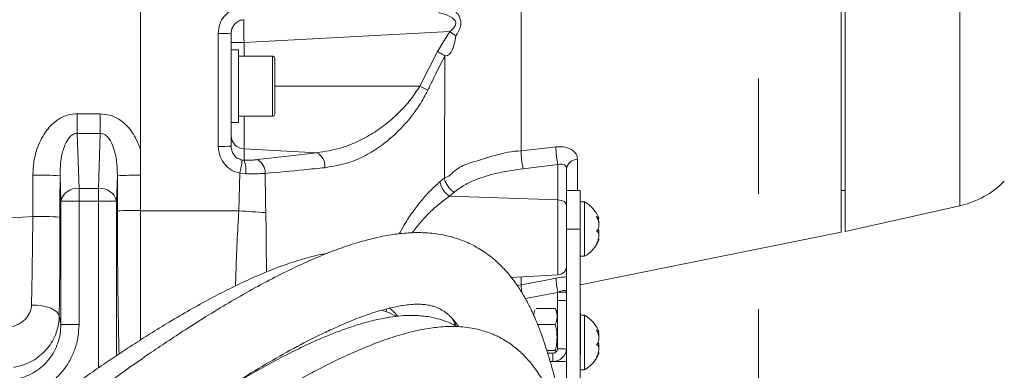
# Model space of a CAD drawing. Header units: millimetres. Extents: x 0 to 8410, y 0 to 5940.
# Tile 193 of 256: x 5444 to 5661, y 3031 to 3109. Entities that reach past the tile are written whole.
import ezdxf

# ---------------------------------------------------------------- set-up
doc = ezdxf.new("R2010")
doc.units = ezdxf.units.MM
doc.header["$LTSCALE"] = 10
doc.linetypes.add('CENTERX2', pattern=[20.32, 12.7, -2.54, 2.54, -2.54])
doc.styles.add('SLDTEXTSTYLE0', font='TXT', dxfattribs={"width": 0.605})
doc.dimstyles.new('SLDDIMSTYLE0', dxfattribs={"dimtxt": 50, "dimasz": 50, "dimexe": 0, "dimexo": 0.0625, "dimgap": 12.5, "dimtad": 1, "dimtoh": 1, "dimdec": 1, "dimrnd": 1e-09, "dimzin": 12, "dimdsep": 46, "dimtxsty": 'SLDTEXTSTYLE0', "dimsah": 1, "dimcen": 0.09, "dimadec": 0, "dimazin": 0, "dimtfac": 1, "dimtofl": 0, "dimtmove": 0, "dimatfit": 3, "dimfxl": 0, "dimfrac": 2, "dimtolj": 1, "dimtzin": 12, "dimarcsym": 0})

# ---------------------------------------------------------------- blocks, each defined once
blk = doc.blocks.new('*D30')
at = {"color": 7, "linetype": 'Continuous', "lineweight": 0}
for p, q in [((5294.64, 2973.04), (5294.64, 3462.48)), ((6525.14, 3148.04), (6525.14, 3462.48)), ((5294.64, 3447.48), (6525.14, 3447.48))]:
    blk.add_line(p, q, dxfattribs=at)
for points in [[(5294.64, 3447.48), (5344.64, 3439.98), (5344.64, 3454.98)], [(6525.14, 3447.48), (6475.14, 3454.98), (6475.14, 3439.98)]]:
    blk.add_solid(points, dxfattribs=at)
at = {"color": 7, "linetype": 'Continuous', "lineweight": 0, "insert": (5804.86, 3511.93), "char_height": 50, "attachment_point": 1, "style": 'SLDTEXTSTYLE0'}
blk.add_mtext('1230,5', dxfattribs=at)

msp = doc.modelspace()

# ---------------------------------------------------------------- linework, layer by layer
at = {"color": 7, "linetype": 'CENTERX2', "lineweight": 0}
msp.add_line((5607.04029, 2917.930962), (5607.04029, 3338.086748), dxfattribs=at)
at = {"color": 7, "linetype": 'Continuous', "lineweight": 0}
for p, q in [((5625.240935, 3234.23259), (5625.240935, 3061.843917)), ((5626.140965, 3062.044785), (5626.140965, 3234.02147)), ((5470.64097, 3198.030874), (5470.64097, 3080.098555)), ((5490.640951, 3105.697915), (5490.640951, 3080.826208)), ((5492.240949, 3102.044747), (5490.640951, 3102.044747)), ((5492.240949, 3086.044714), (5492.240949, 3102.044747)), ((5499.740971, 3100.6798), (5492.240949, 3100.6798)), ((5500.240965, 3100.179717), (5500.240965, 3087.909743)), ((5490.640951, 3086.044714), (5492.240949, 3086.044714)), ((5492.240949, 3087.40978), (5499.740971, 3087.40978)), ((5470.64097, 3080.098555), (5470.64097, 3074.417755)), ((5564.640952, 3075.818107), (5564.640952, 3069.693014)), ((5470.64097, 3074.417755), (5470.64097, 3066.663191)), ((5567.640973, 3071.044728), (5564.640952, 3071.044728)), ((5567.640973, 3071.044728), (5567.640973, 3062.544748)), ((5625.240935, 3071.044728), (5626.140965, 3071.044728)), ((5564.640952, 3069.693014), (5564.640952, 3062.544748)), ((5568.64096, 3068.54479), (5567.640973, 3068.54479)), ((5568.64096, 3056.544706), (5568.64096, 3068.54479)), ((5470.64097, 3066.564009), (5470.64097, 3038.059518)), ((5626.140965, 3062.044785), (5651.470376, 3067.706511)), ((5571.463538, 3064.816162), (5571.785612, 3064.816162)), ((5564.640952, 3062.544748), (5564.640952, 3016.564176)), ((5567.640973, 3062.544748), (5567.640973, 2980.544731)), ((5567.640973, 3050.27239), (5625.240935, 3061.843917)), ((5567.640973, 3056.544706), (5568.64096, 3056.544706)), ((5552.460117, 3051.906392), (5562.745644, 3052.445457)), ((5564.640952, 3048.679278), (5562.640948, 3048.679278)), ((5562.640948, 3046.81091), (5562.640948, 3048.679278)), ((5562.640948, 3036.160395), (5562.640948, 3046.81091)), ((5557.936234, 3045.054004), (5562.145663, 3045.054004)), ((5562.145663, 3045.054004), (5562.319143, 3044.733688)), ((5567.74096, 3043.914005), (5567.640973, 3043.862984)), ((5567.74096, 3039.334461), (5567.74096, 3043.914005)), ((5568.64096, 3043.544814), (5567.74096, 3043.544814)), ((5568.64096, 3031.54473), (5568.64096, 3043.544814)), ((5558.27002, 3041.512177), (5562.145663, 3041.512177)), ((5571.463538, 3039.816186), (5571.785612, 3039.816186)), ((5567.74096, 3034.754917), (5567.74096, 3039.334461)), ((5560.295774, 3035.792634), (5562.145663, 3035.792634)), ((5562.346531, 3035.507962), (5562.145663, 3035.792634)), ((5560.469313, 3035.234258), (5561.640961, 3035.234258)), ((5564.640952, 3033.381984), (5561.027599, 3033.381984)), ((5561.027599, 3033.381984), (5561.640961, 3033.381984)), ((5567.640973, 3034.80582), (5567.74096, 3034.754917)), ((5567.640973, 3031.54473), (5568.64096, 3031.54473))]:
    msp.add_line(p, q, dxfattribs=at)
at = {"color": 8, "linetype": 'Continuous', "lineweight": 0}
for p, q in [((5651.470376, 3067.706511), (5651.470376, 3228.38299)), ((5487.797959, 3080.77626), (5487.797959, 3105.666444)), ((5538.923962, 3106.082008), (5493.483944, 3103.700564)), ((5536.138816, 3101.659581), (5538.923962, 3106.082008)), ((5493.483944, 3103.700564), (5490.640951, 3103.700564)), ((5493.483944, 3103.700564), (5493.483944, 3100.6798)), ((5499.740971, 3087.40978), (5499.740971, 3100.6798)), ((5532.247288, 3094.04473), (5536.136879, 3101.660654)), ((5532.247288, 3094.04473), (5500.240965, 3094.04473)), ((5456.643118, 3083.63609), (5456.643118, 3087.967918)), ((5456.643118, 3087.967918), (5461.763991, 3087.967918)), ((5461.763991, 3083.63609), (5461.763991, 3087.967918)), ((5493.483944, 3087.40978), (5493.483944, 3080.205009)), ((5456.643118, 3083.63609), (5457.06631, 3071.517512)), ((5461.763991, 3083.63609), (5456.643118, 3083.63609)), ((5461.340798, 3071.517512), (5461.763991, 3083.63609)), ((5493.483944, 3080.205009), (5493.483944, 3077.72927)), ((5509.522034, 3079.382822), (5493.483944, 3080.205009)), ((5496.467633, 3077.850029), (5509.522034, 3079.382822)), ((5493.032915, 3077.768252), (5493.483944, 3077.72927)), ((5562.745644, 3076.759622), (5555.074824, 3075.859711)), ((5562.745644, 3068.987891), (5562.745644, 3076.759622)), ((5567.050083, 3077.924893), (5567.050083, 3071.044728)), ((5492.316557, 3066.587016), (5492.581887, 3074.840352)), ((5493.871404, 3074.734614), (5492.581887, 3074.840352)), ((5453.068746, 3068.689153), (5452.872438, 3074.310228)), ((5465.53464, 3074.310228), (5465.338362, 3068.689153)), ((5536.70199, 3072.991535), (5537.686808, 3073.84865)), ((5457.06631, 3071.517512), (5457.06631, 3068.689153)), ((5457.06631, 3071.517512), (5461.340798, 3071.517512)), ((5461.340798, 3071.517512), (5461.340798, 3068.689153)), ((5539.802803, 3070.639774), (5538.818432, 3069.787905)), ((5453.068746, 3068.689153), (5457.06631, 3068.689153)), ((5453.068746, 3041.520283), (5453.068746, 3068.689153)), ((5457.06631, 3068.689153), (5457.06631, 3041.520283)), ((5461.340798, 3068.689153), (5457.06631, 3068.689153)), ((5465.338362, 3068.689153), (5461.340798, 3068.689153)), ((5461.340798, 3031.946227), (5461.340798, 3068.689153)), ((5465.338362, 3068.689153), (5465.338362, 3034.65204)), ((5498.295678, 3066.181705), (5498.22147, 3067.959592)), ((5562.745644, 3068.987891), (5538.818432, 3069.787905)), ((5562.745644, 3052.445457), (5562.745644, 3068.987891)), ((5492.316557, 3066.587016), (5470.64097, 3066.564009)), ((5442.298664, 3065.056607), (5446.869923, 3065.30802)), ((5567.640973, 3062.544748), (5564.640952, 3062.544748)), ((5554.640962, 3052.020714), (5554.640962, 3050.275609)), ((5562.640948, 3048.553869), (5555.565936, 3047.211811)), ((5564.640952, 3046.81091), (5562.640948, 3046.81091)), ((5453.068746, 3041.520283), (5457.06631, 3041.520283)), ((5540.294601, 3041.805312), (5539.728833, 3041.44375)), ((5562.640948, 3036.160395), (5564.640952, 3036.160395)), ((5561.640961, 3033.381984), (5561.640961, 3035.234258))]:
    msp.add_line(p, q, dxfattribs=at)
at = {"color": 8, "linetype": 'Continuous', "lineweight": 0, "flags": 128}
for points in [[(5554.640962, 3079.771444), (5560.521556, 3080.464527), (5562.311752, 3080.675528)], [(5562.745644, 3068.987891), (5563.120557, 3068.952367), (5563.478274, 3068.872377), (5563.805921, 3068.750784), (5564.091695, 3068.591997), (5564.325405, 3068.40162), (5564.498586, 3068.186447), (5564.60504, 3067.954347), (5564.640952, 3067.713663)], [(5554.640962, 3050.275609), (5560.521556, 3051.392123), (5562.311752, 3051.732108)], [(5553.791894, 3050.087497), (5554.640902, 3050.276444), (5554.640962, 3050.276563), (5554.640962, 3050.276563)], [(5452.695114, 3043.354795), (5452.544434, 3043.83032), (5452.172113, 3044.287965), (5451.59228, 3044.710085), (5450.826956, 3045.080826), (5449.90511, 3045.38624), (5448.861701, 3045.614526), (5447.736276, 3045.757219), (5446.571542, 3045.808718)], [(5452.695114, 3043.354795), (5453.033341, 3041.693971), (5453.068746, 3041.520283)]]:
    msp.add_lwpolyline(points, dxfattribs=at)
at = {"color": 8, "linetype": 'Continuous', "lineweight": 0}
for centre, radius, start, end in [((5488.484101, 3172.111273), 66.448371, 269.40835663, 271.86009291), ((5492.330905, 3043.01035), 78.415222, 52.35114667, 53.54552856), ((5491.044359, 3009.147632), 94.36736, 62.89752377, 64.11140785), ((5493.604394, 3083.166162), 2.963602, 180.59451337, 267.67068299), ((5488.483963, 3122.664138), 41.893495, 269.06174155, 272.95131674), ((5508.004583, 3076.409994), 3.337718, 354.391965, 62.95841186), ((5578.190576, 3080.452949), 15.880385, 179.19692034, 193.44852445), ((5472.21837, 3079.47594), 20.88448, 347.17562793, 355.30978553), ((5487.124571, 3075.384077), 6.77802, 354.50154035, 20.24283865), ((5494.862297, 3074.997025), 3.273643, 357.07510837, 60.63430216), ((5567.096974, 3075.440447), 2.484888, 91.08126296, 171.25816356), ((5448.247742, 2985.143806), 89.286274, 87.0309636, 90.88023456), ((5469.608374, 3002.153826), 72.271306, 89.18134302, 93.23131748), ((5541.529959, 3073.880161), 4.909067, 190.42901472, 236.47156146), ((5456.655458, 3067.858975), 3.681535, 83.59255113, 166.96784506), ((5461.751599, 3067.858902), 3.681602, 13.03308098, 96.40652283), ((5469.612545, 3001.273853), 65.397425, 89.09894208, 93.57046155), ((5527.465771, 3540.800729), 475.514577, 265.76092893, 266.48302427), ((5448.24497, 2986.056587), 79.26336, 86.65758315, 90.99400713), ((5580.223014, 3052.602751), 17.932411, 182.78288254, 192.6381102)]:
    msp.add_arc(centre, radius, start, end, dxfattribs=at)
at = {"color": 7, "linetype": 'Continuous', "lineweight": 0}
for centre, radius, start, end in [((5499.740959, 3100.179765), 0.5, 0, 90), ((5499.740959, 3087.909765), 0.5, 270, 0), ((5647.107494, 3087.224891), 20, 282.6, 315), ((5565.241978, 3062.425376), 7, 20.82572564, 60.95025276), ((5565.241978, 3062.664154), 7, 299.04974724, 339.21970776), ((5562.640959, 3054.442694), 2, 273, 0), ((5559.791756, 3043.664569), 2.350797, 152.81784747, 180), ((5560.290163, 3043.664569), 2.350797, 0, 27.92016715), ((5565.241978, 3037.425376), 7, 20.82572564, 60.95025276), ((5561.676618, 3036.198689), 0.96509, 267.88261988, 357.72593867), ((5561.747719, 3036.275538), 2.895523, 267.88702189, 357.72096914), ((5565.241978, 3037.664154), 7, 299.04974724, 339.21970776)]:
    msp.add_arc(centre, radius, start, end, dxfattribs=at)
at = {"color": 8, "linetype": 'Continuous', "lineweight": 0}
for centre, major_axis, ratio, start_param, end_param in [((5493.640959, 3103.695126), (-0.156905, 4.998638), 0.0313448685, 0.0006577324, 1.5687150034), ((5305.645061, 3148.044765), (0, 4039), 0.0349726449, 4.6919030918, 4.6941593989), ((5311.641406, 3148.044765), (0, 4045), 0.0349207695, 4.6919030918, 4.6941593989), ((5606.765693, 3148.044765), (0, 4045), 0.0349207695, 1.5890259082, 1.5909461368)]:
    msp.add_ellipse(centre, major_axis=major_axis, ratio=ratio, start_param=start_param, end_param=end_param, dxfattribs=at)
for points, knots in [([(5554.640962, 3247.989461), (5554.640962, 3247.890719), (5554.640962, 3247.594578), (5554.640962, 3246.386072), (5554.640962, 3244.415432), (5554.640962, 3241.772525), (5554.640962, 3238.519103), (5554.640962, 3234.664979), (5554.640962, 3230.238496), (5554.640962, 3225.268404), (5554.640962, 3219.787686), (5554.640962, 3213.832451), (5554.640962, 3207.44212), (5554.640962, 3200.659012), (5554.640962, 3193.527938), (5554.640962, 3186.096085), (5554.640962, 3178.412569), (5554.640962, 3170.528201), (5554.640962, 3162.495163), (5554.640962, 3154.366566), (5554.640962, 3146.196182), (5554.640962, 3138.038003), (5554.640962, 3129.945993), (5554.640962, 3121.973709), (5554.640962, 3114.173691), (5554.640962, 3106.598288), (5554.640962, 3099.320215), (5554.640962, 3092.394829), (5554.640962, 3085.822512), (5554.640962, 3081.788474), (5554.640962, 3079.771444)], [0, 0, 0, 0, 0.0182102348, 0.0546153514, 0.0910203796, 0.1274255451, 0.163830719, 0.2002357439, 0.2366410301, 0.2730460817, 0.309451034, 0.3458560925, 0.3822613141, 0.4186663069, 0.455071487, 0.4914764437, 0.5278815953, 0.5642868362, 0.6006921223, 0.6370970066, 0.6735022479, 0.7099071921, 0.7463124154, 0.7827176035, 0.8191226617, 0.8555276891, 0.8919330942, 0.9279553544, 0.9639774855, 1, 1, 1, 1]), ([(5487.797959, 3105.666444), (5487.864098, 3106.34056), (5487.996365, 3107.688686), (5489.027952, 3109.485832), (5490.546845, 3110.844952), (5492.135743, 3111.522102), (5493.14404, 3111.627231), (5493.483944, 3111.662671)], [0, 0, 0, 0, 0.2217442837, 0.4434535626, 0.6651821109, 0.8871304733, 1, 1, 1, 1]), ([(5537.864936, 3112.044856), (5537.864946, 3112.044856), (5538.271505, 3112.04486), (5539.297044, 3111.186397), (5540.367276, 3110.369798), (5541.066269, 3109.33049), (5541.347546, 3108.35497), (5541.28702, 3107.269658), (5540.882017, 3106.153738), (5540.441524, 3105.441496), (5540.228529, 3105.0971)], [0, 0, 0, 0, 0.0000048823, 0.1998099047, 0.3986030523, 0.5278022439, 0.6352968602, 0.743232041, 0.8758429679, 1, 1, 1, 1]), ([(5538.923962, 3106.082008), (5539.165509, 3106.297235), (5539.633044, 3106.713827), (5540.095311, 3107.353554), (5540.214539, 3107.84902), (5540.194253, 3108.208022), (5540.087637, 3108.463056), (5539.809917, 3108.847797), (5539.196309, 3109.31748), (5538.14284, 3109.788805), (5537.162022, 3110.066311), (5536.600874, 3110.197099), (5536.464257, 3110.228941)], [0, 0, 0, 0, 0.1292547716, 0.2501839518, 0.307501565, 0.3372842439, 0.4041656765, 0.426675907, 0.5497628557, 0.7431713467, 0.9374726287, 1, 1, 1, 1]), ([(5540.228529, 3105.0971), (5539.827778, 3102.918734), (5539.427024, 3100.740354), (5537.816309, 3100.740358), (5537.816299, 3100.740358)], [0, 0, 0, 0, 0.99999383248, 1, 1, 1, 1]), ([(5537.816269, 3100.745723), (5536.902643, 3098.966458), (5535.611057, 3096.451122), (5534.393003, 3093.899496), (5534.03656, 3093.152806)], [0, 0, 0, 0, 0.7073669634, 1, 1, 1, 1]), ([(5536.138816, 3101.659581), (5536.451176, 3101.491265), (5537.075923, 3101.154619), (5537.5695, 3100.878449), (5537.816299, 3100.740358)], [0, 0, 0, 0, 0.49997964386, 1, 1, 1, 1]), ([(5537.686838, 3073.849246), (5537.697797, 3075.928), (5537.719712, 3080.084681), (5537.753261, 3086.944462), (5537.785544, 3093.838828), (5537.806424, 3098.526058), (5537.816299, 3100.742743)], [0, 0, 0, 0, 0.2566281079, 0.5131542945, 0.7697608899, 1, 1, 1, 1]), ([(5509.522034, 3079.382822), (5511.284027, 3079.650685), (5514.286345, 3080.107104), (5518.399817, 3081.691441), (5521.88053, 3083.548417), (5525.199229, 3085.907955), (5528.036278, 3088.516643), (5530.450575, 3091.226931), (5531.648894, 3093.106264), (5532.247288, 3094.04473)], [0, 0, 0, 0, 0.2088092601, 0.3557968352, 0.5027199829, 0.6447751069, 0.7866586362, 0.8934656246, 1, 1, 1, 1]), ([(5534.03656, 3093.152806), (5533.460678, 3092.060938), (5532.307594, 3089.874699), (5529.923399, 3086.681986), (5527.094261, 3083.6229), (5523.778554, 3080.855047), (5520.284233, 3078.681833), (5516.139725, 3076.870235), (5513.107383, 3076.374812), (5511.326326, 3076.083824)], [0, 0, 0, 0, 0.108393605, 0.217035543, 0.3584670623, 0.5001043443, 0.6460765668, 0.7921218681, 1, 1, 1, 1]), ([(5446.876092, 3074.419543), (5446.924905, 3075.455151), (5447.022487, 3077.525442), (5447.74388, 3080.250636), (5448.742242, 3082.537615), (5450.116722, 3084.698245), (5452.082639, 3086.61348), (5454.488358, 3087.797575), (5456.009901, 3087.917859), (5456.643118, 3087.967918)], [0, 0, 0, 0, 0.1686575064, 0.3371642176, 0.4558776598, 0.574451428, 0.7526368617, 0.8970555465, 1, 1, 1, 1]), ([(5461.763991, 3087.967918), (5462.652453, 3087.869965), (5464.425566, 3087.674481), (5467.013957, 3086.073022), (5469.259673, 3083.537188), (5470.176538, 3081.254723), (5470.64097, 3080.098555)], [0, 0, 0, 0, 0.209954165, 0.4190080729, 0.7057021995, 1, 1, 1, 1]), ([(5456.643118, 3083.63609), (5456.459148, 3083.62351), (5456.199935, 3083.605785), (5455.654522, 3083.393732), (5455.263603, 3083.092596), (5454.581997, 3082.345954), (5453.798678, 3080.904105), (5453.000863, 3078.062593), (5452.920963, 3075.728052), (5452.872438, 3074.310228)], [0, 0, 0, 0, 0.0476329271, 0.0671147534, 0.1532868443, 0.1762608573, 0.3425951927, 0.6007420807, 1, 1, 1, 1]), ([(5465.53464, 3074.310228), (5465.510138, 3075.349447), (5465.460295, 3077.46336), (5464.857868, 3080.222982), (5463.946219, 3082.240451), (5463.03728, 3083.231858), (5462.308013, 3083.598782), (5461.93747, 3083.624194), (5461.763991, 3083.63609)], [0, 0, 0, 0, 0.29324197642, 0.59649455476, 0.78915448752, 0.90395306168, 0.9550332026, 1, 1, 1, 1]), ([(5492.581887, 3074.840352), (5491.944125, 3075.034587), (5490.668609, 3075.423055), (5489.146638, 3076.771454), (5488.029016, 3078.585433), (5487.878149, 3080.015913), (5487.797959, 3080.77626)], [0, 0, 0, 0, 0.2409436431, 0.4818839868, 0.7246046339, 1, 1, 1, 1]), ([(5490.640951, 3080.826208), (5490.680289, 3080.433031), (5490.75369, 3079.699394), (5491.309127, 3078.759948), (5492.071884, 3078.062756), (5492.713601, 3077.866104), (5493.032915, 3077.768252)], [0, 0, 0, 0, 0.2818707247, 0.5259475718, 0.7641148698, 1, 1, 1, 1]), ([(5537.686838, 3073.849485), (5537.686848, 3073.849485), (5538.549385, 3073.84948), (5540.255069, 3076.047615), (5544.029829, 3077.344931), (5548.838084, 3078.827608), (5552.665035, 3079.771804), (5554.640942, 3079.771802), (5554.640962, 3079.771802)], [0, 0, 0, 0, 0.0000021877, 0.1899526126, 0.3804210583, 0.6899117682, 0.999996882, 1, 1, 1, 1]), ([(5555.074735, 3075.860068), (5555.008049, 3076.157008), (5554.874675, 3076.750903), (5554.726614, 3077.831466), (5554.635798, 3078.905169), (5554.6393, 3079.48268), (5554.641051, 3079.771444)], [0, 0, 0, 0, 0.2499987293, 0.5000111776, 0.749997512, 1, 1, 1, 1]), ([(5562.311752, 3080.675528), (5562.865561, 3080.702136), (5563.970017, 3080.7552), (5565.421647, 3080.317957), (5566.485657, 3079.556301), (5566.988974, 3078.695112), (5567.034247, 3078.124492), (5567.050083, 3077.924893)], [0, 0, 0, 0, 0.22599134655, 0.45069192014, 0.6696373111, 0.88444131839, 1, 1, 1, 1]), ([(5493.483944, 3077.72927), (5494.167546, 3077.731228), (5495.238935, 3077.734298), (5496.141098, 3077.819273), (5496.467633, 3077.850029)], [0, 0, 0, 0, 0.6380530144, 1, 1, 1, 1]), ([(5564.640952, 3075.818107), (5564.634709, 3075.910104), (5564.617012, 3076.170858), (5564.41667, 3076.543605), (5563.986253, 3076.831691), (5563.396968, 3076.928749), (5562.965542, 3076.816722), (5562.745644, 3076.759622)], [0, 0, 0, 0, 0.1157187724, 0.3279885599, 0.5430312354, 0.7670820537, 1, 1, 1, 1]), ([(5498.131676, 3074.829981), (5497.665481, 3074.801367), (5496.37635, 3074.722244), (5494.84742, 3074.729794), (5493.871404, 3074.734614)], [0, 0, 0, 0, 0.3616349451, 1, 1, 1, 1]), ([(5511.326326, 3076.083824), (5509.805262, 3075.9296), (5505.495661, 3075.492638), (5501.024652, 3075.090309), (5498.131676, 3074.829981)], [0, 0, 0, 0, 0.3529477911, 1, 1, 1, 1]), ([(5498.131676, 3074.829981), (5498.176573, 3072.541418), (5498.22147, 3070.252815), (5498.22147, 3067.959632), (5498.22147, 3067.959592)], [0, 0, 0, 0, 0.9999826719, 1, 1, 1, 1]), ([(5555.074735, 3075.860068), (5553.262531, 3075.598361), (5549.685556, 3075.081797), (5545.354284, 3073.780603), (5542.021132, 3072.299613), (5540.548994, 3071.198316), (5539.802534, 3070.639894)], [0, 0, 0, 0, 0.322704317, 0.6369624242, 0.8159188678, 1, 1, 1, 1]), ([(5527.745796, 3061.492369), (5528.076581, 3062.109576), (5528.904517, 3063.654409), (5530.44835, 3066.015983), (5532.364739, 3068.558343), (5534.463137, 3070.937971), (5535.955591, 3072.306909), (5536.70199, 3072.991535)], [0, 0, 0, 0, 0.1371533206, 0.3432868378, 0.549628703, 0.7747624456, 1, 1, 1, 1]), ([(5539.802803, 3070.639774), (5539.533495, 3070.852089), (5538.994889, 3071.276711), (5538.319532, 3072.136762), (5537.82975, 3073.043697), (5537.734455, 3073.580334), (5537.686808, 3073.84865)], [0, 0, 0, 0, 0.2499981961, 0.4999881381, 0.7499962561, 1, 1, 1, 1]), ([(5538.818432, 3069.787905), (5538.081903, 3069.260219), (5536.59569, 3068.195424), (5534.510341, 3066.32421), (5532.594664, 3064.283275), (5531.312926, 3062.737908), (5530.705904, 3061.835253), (5530.615611, 3061.700985)], [0, 0, 0, 0, 0.2498676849, 0.5041978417, 0.7293378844, 0.9597397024, 1, 1, 1, 1]), ([(5465.90702, 3035.032436), (5465.898335, 3035.358952), (5465.856861, 3036.918164), (5465.79388, 3039.938647), (5465.718021, 3044.100089), (5465.655009, 3048.489517), (5465.597896, 3053.685), (5465.553103, 3059.712829), (5465.544293, 3064.255926), (5465.539856, 3066.544339)], [0, 0, 0, 0, 0.0365043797, 0.1743194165, 0.312135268, 0.4539493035, 0.5957612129, 0.7963799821, 1, 1, 1, 1]), ([(5491.614772, 3050.021336), (5491.640438, 3050.976347), (5491.723182, 3054.05519), (5491.942758, 3059.656378), (5492.191957, 3064.276803), (5492.316557, 3066.587016)], [0, 0, 0, 0, 0.1835617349, 0.5917808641, 1, 1, 1, 1]), ([(5498.295678, 3066.181705), (5498.32518, 3064.048366), (5498.384183, 3059.781833), (5498.407803, 3055.379869), (5498.412885, 3053.260232), (5498.413278, 3053.096339)], [0, 0, 0, 0, 0.4799092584, 0.9597861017, 1, 1, 1, 1]), ([(5446.571542, 3045.808718), (5446.594197, 3046.786598), (5446.676099, 3050.321865), (5446.764184, 3055.436752), (5446.834448, 3061.016858), (5446.858098, 3063.877624), (5446.869923, 3065.30802)], [0, 0, 0, 0, 0.1585116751, 0.5730571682, 0.7865266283, 1, 1, 1, 1]), ([(5562.311752, 3051.732108), (5562.876294, 3051.831702), (5563.715503, 3051.979751), (5564.412749, 3052.016541), (5564.640952, 3052.028582)], [0, 0, 0, 0, 0.6727069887, 1, 1, 1, 1]), ([(5554.837299, 3048.463032), (5554.801353, 3048.687743), (5554.713096, 3049.23947), (5554.637038, 3049.916711), (5554.639753, 3050.155976), (5554.641111, 3050.275609)], [0, 0, 0, 0, 0.2557178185, 0.6278550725, 1, 1, 1, 1]), ([(5564.640952, 3048.808858), (5564.634706, 3048.841743), (5564.617004, 3048.93494), (5564.416795, 3049.021748), (5563.985749, 3049.005009), (5563.479177, 3048.886749), (5563.135428, 3048.737103), (5563.002599, 3048.679278)], [0, 0, 0, 0, 0.1274357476, 0.3611589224, 0.5979450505, 0.8446417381, 1, 1, 1, 1]), ([(5441.492779, 3040.864155), (5442.130867, 3041.012303), (5443.388567, 3041.304308), (5444.972759, 3042.34819), (5446.122486, 3043.749399), (5446.532502, 3045.001694), (5446.566288, 3045.700118), (5446.571542, 3045.808718)], [0, 0, 0, 0, 0.2426502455, 0.4782748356, 0.7152213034, 0.9557187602, 1, 1, 1, 1]), ([(5524.952305, 3044.94147), (5524.915827, 3044.776024), (5524.876068, 3044.595701), (5524.772692, 3044.375951), (5524.764163, 3044.357822)], [0, 0, 0, 0, 0.9174978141, 1, 1, 1, 1]), ([(5452.695114, 3043.354795), (5452.68736, 3043.106042), (5452.65874, 3042.187908), (5452.380092, 3040.614573), (5451.491852, 3038.135354), (5449.619365, 3035.454032), (5446.474729, 3033.036192), (5443.939788, 3032.366188), (5442.663891, 3032.028958)], [0, 0, 0, 0, 0.0464858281, 0.1715771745, 0.2966735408, 0.535124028, 0.766016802, 1, 1, 1, 1]), ([(5442.837698, 3029.443786), (5443.099468, 3029.486845), (5444.024444, 3029.638999), (5445.569495, 3030.123542), (5447.388793, 3031.037575), (5449.028372, 3032.267116), (5450.452249, 3033.76767), (5451.600053, 3035.500902), (5452.441907, 3037.409612), (5452.970921, 3039.436474), (5453.036136, 3040.825651), (5453.068746, 3041.520283)], [0, 0, 0, 0, 0.0461095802, 0.1629306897, 0.2797590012, 0.3986007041, 0.5174580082, 0.6379141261, 0.7583898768, 0.8791873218, 1, 1, 1, 1]), ([(5457.06631, 3041.520283), (5457.020923, 3040.601979), (5456.93015, 3038.765403), (5456.219152, 3036.085801), (5455.09167, 3033.563141), (5453.556543, 3031.270682), (5451.655342, 3029.286374), (5449.466792, 3027.658959), (5447.040949, 3026.447952), (5444.981199, 3025.804549), (5443.748379, 3025.601185), (5443.399383, 3025.543615)], [0, 0, 0, 0, 0.1201906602, 0.2403773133, 0.3606273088, 0.480865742, 0.599941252, 0.719008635, 0.8363410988, 0.9536701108, 1, 1, 1, 1])]:
    msp.add_open_spline(points, degree=3, knots=knots, dxfattribs=at)
at = {"color": 7, "linetype": 'Continuous', "lineweight": 0}
for points, knots in [([(5493.483944, 3108.693764), (5493.314012, 3108.676037), (5492.810249, 3108.623487), (5492.016055, 3108.285791), (5491.256448, 3107.606763), (5490.740185, 3106.708566), (5490.674025, 3106.034761), (5490.640951, 3105.697915)], [0, 0, 0, 0, 0.113170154, 0.3354944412, 0.5572634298, 0.7786687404, 1, 1, 1, 1]), ([(5470.64097, 3066.663191), (5470.64097, 3064.66038), (5470.64097, 3060.625634), (5470.64097, 3055.283601), (5470.64097, 3050.666302), (5470.64097, 3046.724104), (5470.64097, 3042.926894), (5470.64097, 3039.959205), (5470.64097, 3038.455554), (5470.64097, 3038.059518)], [0, 0, 0, 0, 0.19580408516, 0.39445550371, 0.53126872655, 0.66808383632, 0.80887218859, 0.94966021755, 1, 1, 1, 1]), ([(5452.866269, 3065.185115), (5452.863852, 3063.629193), (5452.859018, 3060.517365), (5452.83442, 3055.846345), (5452.796599, 3051.207643), (5452.749559, 3047.01799), (5452.711382, 3044.449294), (5452.695114, 3043.354795)], [0, 0, 0, 0, 0.2073772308, 0.4147521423, 0.6281545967, 0.8415599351, 1, 1, 1, 1]), ([(5571.783347, 3064.910457), (5571.794435, 3064.866307), (5571.816844, 3064.777075), (5571.66816, 3064.879045), (5571.456876, 3065.08093), (5571.288383, 3065.252964), (5571.233643, 3065.308854)], [0, 0, 0, 0, 0.2770854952, 0.5600151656, 0.8570574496, 1, 1, 1, 1]), ([(5571.233643, 3065.308854), (5571.381521, 3065.032969), (5571.637724, 3064.554992), (5571.807277, 3063.766812), (5571.813278, 3063.111323), (5571.670224, 3062.567432), (5571.456704, 3062.239258), (5571.28834, 3062.109478), (5571.233643, 3062.067315)], [0, 0, 0, 0, 0.2355690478, 0.4081287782, 0.5811476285, 0.7450547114, 0.9171748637, 1, 1, 1, 1]), ([(5571.783317, 3063.727424), (5571.79607, 3063.892302), (5571.821177, 3064.216905), (5571.71359, 3064.618535), (5571.660651, 3064.816162)], [0, 0, 0, 0, 0.5079377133, 1, 1, 1, 1]), ([(5563.076181, 3025.905654), (5562.806655, 3026.92909), (5562.292523, 3028.88134), (5561.533573, 3031.659814), (5560.817833, 3034.135278), (5560.123149, 3036.377243), (5559.457925, 3038.364056), (5558.834776, 3040.081122), (5558.300554, 3041.450272), (5557.842771, 3042.554347), (5557.402544, 3043.561967), (5556.934233, 3044.577868), (5556.388457, 3045.691373), (5555.75926, 3046.889485), (5555.043402, 3048.149151), (5554.289084, 3049.366322), (5553.546825, 3050.46528), (5552.87553, 3051.383915), (5552.257294, 3052.173248), (5551.605048, 3052.955788), (5550.806121, 3053.846399), (5549.755815, 3054.910053), (5548.471425, 3056.058604), (5547.049374, 3057.155863), (5545.523643, 3058.163797), (5544.002382, 3059.0135), (5542.415557, 3059.751588), (5540.791439, 3060.374727), (5538.955497, 3060.930748), (5536.366251, 3061.491786), (5533.129045, 3061.82243), (5529.425227, 3061.741375), (5525.892209, 3061.319423), (5522.347947, 3060.618072), (5518.594291, 3059.615285), (5514.541357, 3058.277721), (5510.123748, 3056.560799), (5505.370719, 3054.455875), (5500.38115, 3052.001889), (5495.282913, 3049.274744), (5490.198037, 3046.36361), (5485.285524, 3043.391011), (5480.71153, 3040.496528), (5476.540966, 3037.761755), (5472.468303, 3035.012342), (5468.130757, 3032.003152), (5463.246287, 3028.517502), (5457.784137, 3024.506122), (5451.788966, 3019.972348), (5445.44242, 3015.027022), (5437.353855, 3008.539039), (5427.660036, 3000.463026), (5416.410762, 2990.672712), (5405.311008, 2980.674308), (5396.159929, 2972.207703), (5388.978094, 2965.438242), (5383.701136, 2960.395934), (5378.505694, 2955.360849), (5373.398584, 2950.336463), (5368.385801, 2945.326218), (5363.461984, 2940.3235), (5358.441247, 2935.144625), (5353.081701, 2929.531059), (5347.167201, 2923.236835), (5340.669052, 2916.205974), (5333.629453, 2908.463235), (5326.094009, 2900.048827), (5318.11032, 2891.010709), (5309.743768, 2881.375094), (5301.035558, 2871.168136), (5295.259728, 2864.182147), (5292.288972, 2860.588953)], [0, 0, 0, 0, 0.0188589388, 0.0359742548, 0.051343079, 0.0649656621, 0.0781522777, 0.0891552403, 0.0979790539, 0.1046275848, 0.1103626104, 0.1169479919, 0.1239468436, 0.1317123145, 0.1402447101, 0.1488979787, 0.1563825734, 0.163005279, 0.1682752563, 0.1732172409, 0.1796569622, 0.1876276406, 0.1971245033, 0.2068747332, 0.2155956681, 0.2251034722, 0.2330140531, 0.2410191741, 0.2502201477, 0.2606115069, 0.2784224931, 0.2944247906, 0.3087302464, 0.3231103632, 0.3379553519, 0.3534823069, 0.3698472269, 0.3870520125, 0.4044532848, 0.4214409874, 0.4380319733, 0.4538852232, 0.4680437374, 0.4804561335, 0.4919099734, 0.5046743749, 0.5188847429, 0.5345289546, 0.5515932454, 0.5695953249, 0.5874535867, 0.6182451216, 0.6484084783, 0.6778461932, 0.7065030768, 0.7205596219, 0.7344521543, 0.7481902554, 0.7617802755, 0.7752248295, 0.7885265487, 0.8017671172, 0.8163921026, 0.8329333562, 0.8513719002, 0.8716826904, 0.8938316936, 0.9177830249, 0.9435053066, 0.9709423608, 1, 1, 1, 1]), ([(5571.233643, 3062.067315), (5571.38154, 3062.002258), (5571.63779, 3061.889539), (5571.807269, 3061.424435), (5571.813226, 3060.872183), (5571.670229, 3060.235661), (5571.456687, 3059.702803), (5571.28833, 3059.401273), (5571.233643, 3059.303329)], [0, 0, 0, 0, 0.2355648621, 0.4081447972, 0.5811498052, 0.7450918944, 0.9171994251, 1, 1, 1, 1]), ([(5571.783317, 3061.362192), (5571.792577, 3061.568429), (5571.811275, 3061.984883), (5571.727598, 3062.385983), (5571.63085, 3062.527098), (5571.618749, 3062.544748)], [0, 0, 0, 0, 0.4618901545, 0.9326929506, 1, 1, 1, 1]), ([(5571.233643, 3059.303329), (5571.382847, 3059.515828), (5571.641366, 3059.884015), (5571.797304, 3060.189291), (5571.83342, 3060.302125), (5571.786191, 3060.272624), (5571.785612, 3060.272262)], [0, 0, 0, 0, 0.403851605, 0.6997343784, 0.9963159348, 1, 1, 1, 1]), ([(5511.844231, 3057.188317), (5511.666397, 3057.163989), (5510.260076, 3056.971599), (5507.391276, 3056.235849), (5503.123659, 3054.939429), (5498.784628, 3053.286989), (5494.477759, 3051.418091), (5490.337617, 3049.439911), (5486.019648, 3047.206907), (5481.573165, 3044.749185), (5477.140738, 3042.156509), (5472.936098, 3039.578001), (5469.191422, 3037.193803), (5465.761516, 3034.945723), (5462.287831, 3032.611282), (5458.372862, 3029.911492), (5453.865419, 3026.717329), (5448.740104, 3022.979649), (5443.06143, 3018.714312), (5437.028124, 3014.046989), (5429.347704, 3007.935362), (5420.152133, 3000.354278), (5409.48703, 2991.186542), (5399.006711, 2981.807489), (5390.428704, 2973.814824), (5383.740111, 2967.39967), (5378.83912, 2962.614146), (5374.021299, 2957.82869), (5369.287327, 2953.049252), (5364.637735, 2948.281674), (5360.054993, 2943.510228), (5355.353343, 2938.537085), (5350.316689, 2933.115096), (5344.765789, 2927.016026), (5338.705808, 2920.194778), (5332.193152, 2912.654821), (5325.299187, 2904.40574), (5318.096628, 2895.467166), (5310.646083, 2885.866944), (5302.981318, 2875.639505), (5297.961337, 2868.619197), (5295.378698, 2865.007445)], [0, 0, 0, 0, 0.0035895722, 0.0283865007, 0.0543333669, 0.0819733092, 0.1038435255, 0.1262879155, 0.1487397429, 0.1712033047, 0.1936271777, 0.2141189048, 0.2317468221, 0.2465068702, 0.2618466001, 0.279494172, 0.299561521, 0.3220324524, 0.3468848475, 0.3730906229, 0.3990348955, 0.4437052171, 0.4873491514, 0.5298400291, 0.5711158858, 0.5913436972, 0.6113362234, 0.6311159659, 0.650698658, 0.6700941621, 0.6893078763, 0.7085840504, 0.7301073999, 0.7543938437, 0.7814341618, 0.8112144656, 0.8437125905, 0.8789044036, 0.9167533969, 0.9571719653, 1, 1, 1, 1]), ([(5305.130912, 2851.393625), (5306.740747, 2853.369541), (5309.820071, 2857.14911), (5314.330449, 2862.546132), (5318.456392, 2867.412196), (5322.291011, 2871.874881), (5325.768301, 2875.878212), (5328.825303, 2879.36673), (5331.28723, 2882.157804), (5333.344523, 2884.479265), (5335.272688, 2886.646635), (5337.808278, 2889.486484), (5341.14371, 2893.203136), (5345.325132, 2897.834752), (5351.698667, 2904.840821), (5360.080329, 2913.922112), (5370.398953, 2924.817854), (5380.633108, 2935.296658), (5390.851395, 2945.390596), (5401.081448, 2955.188547), (5411.341344, 2964.761363), (5421.563824, 2974.086093), (5431.664204, 2983.040656), (5441.521594, 2991.482854), (5451.074996, 2999.338343), (5460.398922, 3006.694113), (5468.553422, 3012.846666), (5475.672676, 3018.001807), (5481.844438, 3022.30628), (5488.083786, 3026.47195), (5494.393947, 3030.469413), (5500.660666, 3034.191671), (5505.944487, 3037.086066), (5510.122696, 3039.196054), (5513.17323, 3040.632969), (5515.76718, 3041.768431), (5518.042177, 3042.692153), (5520.418819, 3043.581036), (5523.048502, 3044.453649), (5525.926325, 3045.239571), (5528.373704, 3045.718155), (5530.317231, 3045.943432), (5531.81067, 3046.002877), (5533.148118, 3045.941632), (5534.297531, 3045.777612), (5535.235105, 3045.546893), (5535.914805, 3045.311747), (5536.430694, 3045.094373), (5536.92107, 3044.851906), (5537.447454, 3044.544449), (5538.010672, 3044.155865), (5538.572436, 3043.698891), (5539.072377, 3043.227392), (5539.481788, 3042.794877), (5539.79975, 3042.429862), (5540.057927, 3042.11371), (5540.292295, 3041.811172), (5540.561077, 3041.448632), (5540.75712, 3041.160852), (5540.865524, 3041.001722)], [0, 0, 0, 0, 0.0193530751, 0.0370189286, 0.0529438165, 0.06708677, 0.0807734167, 0.0921539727, 0.101205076, 0.1080275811, 0.1147824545, 0.1222862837, 0.1355973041, 0.150774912, 0.1669958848, 0.2030660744, 0.2379929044, 0.2718669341, 0.3048238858, 0.3376041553, 0.3704304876, 0.4033628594, 0.4363482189, 0.4688964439, 0.5005678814, 0.5318215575, 0.5637864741, 0.5855020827, 0.6077906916, 0.6311692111, 0.655635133, 0.6811722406, 0.7070917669, 0.7228307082, 0.7369611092, 0.7494878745, 0.7604205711, 0.7713229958, 0.7873786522, 0.8054392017, 0.8253676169, 0.8385507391, 0.852030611, 0.8658187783, 0.8799101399, 0.892924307, 0.9040043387, 0.9119399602, 0.9208173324, 0.9307289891, 0.941690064, 0.9536306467, 0.9646236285, 0.9726031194, 0.9792894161, 0.9846709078, 0.98879862, 0.9938061, 1, 1, 1, 1]), ([(5527.061446, 3043.303654), (5526.9529, 3043.367222), (5526.212874, 3043.800609), (5525.155387, 3044.261487), (5524.141597, 3044.570871), (5523.88425, 3044.649407)], [0, 0, 0, 0, 0.1136772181, 0.7750097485, 1, 1, 1, 1]), ([(5525.600744, 3045.118734), (5525.868815, 3044.905055), (5526.498961, 3044.402765), (5527.065558, 3043.729491), (5527.391119, 3043.342635)], [0, 0, 0, 0, 0.4254110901, 1, 1, 1, 1]), ([(5562.145663, 3045.054004), (5562.281805, 3044.701314), (5562.651928, 3043.742465), (5562.620361, 3042.513929), (5562.24121, 3041.713809), (5562.145663, 3041.512177)], [0, 0, 0, 0, 0.3032421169, 0.824415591, 1, 1, 1, 1]), ([(5540.542437, 3041.037008), (5540.493918, 3041.067097), (5539.888952, 3041.442261), (5538.608835, 3042.002949), (5536.73915, 3042.677685), (5534.960069, 3043.10542), (5533.360373, 3043.357464), (5531.840059, 3043.49573), (5530.140809, 3043.542814), (5528.059449, 3043.455007), (5525.531564, 3043.155083), (5522.553819, 3042.576812), (5519.372435, 3041.731062), (5516.254639, 3040.713778), (5513.319942, 3039.620292), (5510.296214, 3038.376013), (5506.905304, 3036.85146), (5503.043992, 3034.967307), (5498.910804, 3032.79596), (5494.83084, 3030.508663), (5491.731207, 3028.693637), (5490.027939, 3027.654433), (5489.564521, 3027.37169)], [0, 0, 0, 0, 0.0048821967, 0.0608747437, 0.1147927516, 0.1642873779, 0.2019232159, 0.2362422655, 0.2758997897, 0.3236175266, 0.3793502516, 0.4411134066, 0.5078385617, 0.5660433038, 0.6162313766, 0.6679177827, 0.7261026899, 0.7899182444, 0.8591997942, 0.9241877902, 0.9793733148, 1, 1, 1, 1]), ([(5540.235771, 3041.070387), (5540.173323, 3041.215906), (5539.943788, 3041.750779), (5539.675479, 3042.346953), (5539.455774, 3042.786994), (5539.425058, 3042.848513)], [0, 0, 0, 0, 0.2432799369, 0.8942078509, 1, 1, 1, 1]), ([(5565.660877, 3013.034389), (5565.575418, 3013.346379), (5565.254641, 3014.517456), (5564.694764, 3016.4139), (5564.005381, 3018.608509), (5563.378913, 3020.445784), (5562.828391, 3021.944939), (5562.366178, 3023.122696), (5561.965607, 3024.088569), (5561.512054, 3025.130604), (5560.918854, 3026.407316), (5560.108899, 3027.993682), (5559.176535, 3029.620631), (5558.224165, 3031.084488), (5557.439941, 3032.159676), (5556.802674, 3032.964414), (5556.1952, 3033.683725), (5555.416009, 3034.534149), (5554.412374, 3035.517995), (5553.239172, 3036.521454), (5551.994598, 3037.434435), (5550.764972, 3038.206957), (5549.5949, 3038.835784), (5548.416498, 3039.375442), (5547.190441, 3039.849206), (5545.78871, 3040.287842), (5543.51532, 3040.821415), (5540.420636, 3041.162512), (5536.56604, 3041.020263), (5532.777942, 3040.455857), (5528.824149, 3039.516014), (5524.475577, 3038.143966), (5519.882134, 3036.373581), (5515.117416, 3034.256606), (5510.326719, 3031.893768), (5505.390623, 3029.246167), (5500.437185, 3026.401969), (5495.666448, 3023.505248), (5491.293783, 3020.729499), (5487.144461, 3018.003142), (5482.803307, 3015.062275), (5477.808319, 3011.570546), (5472.043107, 3007.405663), (5465.532638, 3002.540685), (5458.508063, 2997.107383), (5450.060905, 2990.351596), (5440.413838, 2982.326791), (5429.639434, 2972.97448), (5419.051002, 2963.452259), (5410.365273, 2955.4067), (5403.569961, 2948.97446), (5398.586142, 2944.185245), (5393.684015, 2939.400502), (5388.866191, 2934.62238), (5384.136362, 2929.85182), (5379.475368, 2925.072371), (5374.68784, 2920.087707), (5369.252651, 2914.343148), (5362.917356, 2907.535721), (5355.615454, 2899.553227), (5347.603043, 2890.65445), (5338.906296, 2880.88168), (5329.600491, 2870.269409), (5319.765233, 2858.862226), (5313.198267, 2850.97745), (5309.81086, 2846.910283)], [0, 0, 0, 0, 0.0063393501, 0.0237951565, 0.0390096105, 0.0519916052, 0.0625808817, 0.0710417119, 0.0773955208, 0.0833513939, 0.0933526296, 0.1050958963, 0.1184756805, 0.1305308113, 0.1398346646, 0.144877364, 0.1506153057, 0.1579813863, 0.1669611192, 0.1773034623, 0.1869952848, 0.1955860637, 0.2037780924, 0.2107625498, 0.2181641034, 0.2265516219, 0.235915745, 0.257316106, 0.2761637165, 0.2932650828, 0.310919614, 0.3294049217, 0.3490904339, 0.3669328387, 0.3849822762, 0.4027531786, 0.4202526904, 0.4368487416, 0.4513674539, 0.4637811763, 0.477438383, 0.4931848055, 0.5110605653, 0.5310449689, 0.5526447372, 0.5741261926, 0.6057836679, 0.6367229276, 0.6668954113, 0.6962454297, 0.7106243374, 0.7248237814, 0.7388569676, 0.7527346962, 0.7664670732, 0.7800630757, 0.7937021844, 0.8089358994, 0.8287546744, 0.8511433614, 0.8760898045, 0.9035569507, 0.9334647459, 0.9656794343, 1, 1, 1, 1]), ([(5562.145663, 3035.792634), (5562.272442, 3036.251053), (5562.531302, 3037.18706), (5562.555006, 3038.939654), (5562.516682, 3040.421284), (5562.204945, 3041.337873), (5562.145663, 3041.512177)], [0, 0, 0, 0, 0.244934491, 0.5001110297, 0.9049385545, 1, 1, 1, 1]), ([(5571.783347, 3039.910481), (5571.794435, 3039.866332), (5571.816846, 3039.777103), (5571.668153, 3039.879053), (5571.456903, 3040.080999), (5571.288384, 3040.252914), (5571.233643, 3040.308759)], [0, 0, 0, 0, 0.27709209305, 0.56002811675, 0.85707984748, 1, 1, 1, 1]), ([(5571.233643, 3040.308759), (5571.381526, 3040.032918), (5571.637767, 3039.554961), (5571.807261, 3038.766772), (5571.813265, 3038.111323), (5571.670253, 3037.56732), (5571.456691, 3037.239288), (5571.288339, 3037.109505), (5571.233643, 3037.067339)], [0, 0, 0, 0, 0.2355474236, 0.4081388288, 0.5811337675, 0.7450663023, 0.9171738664, 1, 1, 1, 1]), ([(5571.783317, 3038.727328), (5571.792583, 3038.892029), (5571.811281, 3039.224372), (5571.727542, 3039.670262), (5571.63084, 3039.903916), (5571.618749, 3039.93313)], [0, 0, 0, 0, 0.4622557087, 0.9327652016, 1, 1, 1, 1]), ([(5571.783317, 3036.362097), (5571.792579, 3036.568376), (5571.811278, 3036.984878), (5571.727599, 3037.386005), (5571.63085, 3037.527122), (5571.618749, 3037.544772)], [0, 0, 0, 0, 0.4619335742, 0.9326990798, 1, 1, 1, 1]), ([(5571.233643, 3037.067339), (5571.381539, 3037.002234), (5571.637783, 3036.889434), (5571.807265, 3036.424349), (5571.813221, 3035.872193), (5571.670228, 3035.235681), (5571.456687, 3034.702827), (5571.28833, 3034.401297), (5571.233643, 3034.303352)], [0, 0, 0, 0, 0.2355769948, 0.4081592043, 0.5811434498, 0.7450880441, 0.9171982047, 1, 1, 1, 1]), ([(5571.233643, 3034.303352), (5571.382847, 3034.515877), (5571.641357, 3034.884099), (5571.797307, 3035.18911), (5571.833431, 3035.302156), (5571.786191, 3035.272648), (5571.785612, 3035.272286)], [0, 0, 0, 0, 0.403856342, 0.6997230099, 0.9963166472, 1, 1, 1, 1])]:
    msp.add_open_spline(points, degree=3, knots=knots, dxfattribs=at)

# ---------------------------------------------------------------- dimensions: what is measured, and where the dimension line sits
dim = msp.add_linear_dim(base=(6525.140959, 3447.476603), p1=(5294.640959, 2973.044765), p2=(6525.140959, 3148.044765), dimstyle='SLDDIMSTYLE0', dxfattribs=at)
dim.commit()
dim.dimension.update_dxf_attribs({"geometry": '*D30', "text_midpoint": (5909.890959, 3447.476603), "dimtype": 160})

doc.saveas('drawing.dxf')
